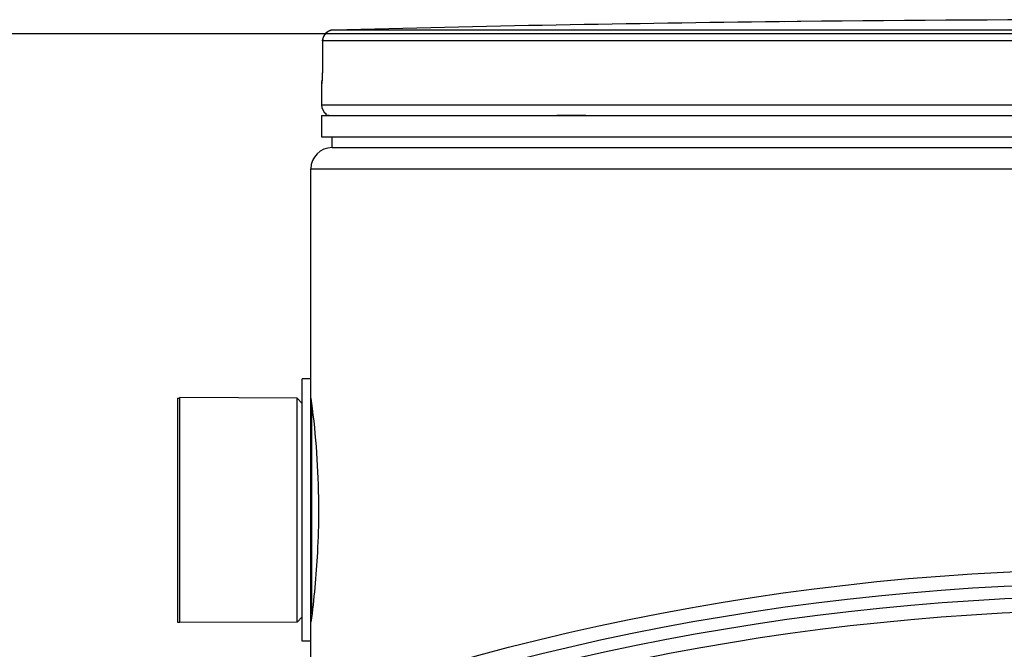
# Model space of a CAD drawing. Header units: millimetres. Extents: x 0 to 297, y 0 to 210.
# Tile 20 of 25: x 230 to 243, y 192 to 200. Entities that reach past the tile are written whole.
import ezdxf

# ---------------------------------------------------------------- set-up
doc = ezdxf.new("R2010")
doc.units = ezdxf.units.MM
doc.header["$LTSCALE"] = 16.335
doc.layers.get('0').update_dxf_attribs({"linetype": 'CONTINUOUS'})
doc.layers.add('01_GLOBAL', color=7, linetype='CONTINUOUS')
doc.layers.add('AXES_REF', color=7, linetype='CONTINUOUS')

# ---------------------------------------------------------------- blocks, each defined once
blk = doc.blocks.new('MARGEA4_BL0', base_point=(148.514, 105.014))
at = {"color": 7, "linetype": 'Continuous'}
blk.add_line((287.014, 200.014), (10.014, 200.014), dxfattribs=at)

msp = doc.modelspace()

# ---------------------------------------------------------------- linework, layer by layer
at = {"color": 7, "linetype": 'Continuous'}
for p, q in [((240.343, 200.18), (240.061, 200.177)), ((240.296, 200.179), (240.132, 200.177)), ((240.342, 200.18), (240.296, 200.179)), ((240.344, 200.18), (240.342, 200.18)), ((234, 199.925), (233.998, 199.607)), ((233.998, 199.557), (233.997, 199.534)), ((233.998, 199.607), (233.998, 199.581)), ((233.998, 199.581), (233.998, 199.557)), ((233.995, 199.454), (233.994, 199.438)), ((233.994, 199.438), (233.994, 199.424)), ((233.996, 199.472), (233.995, 199.454)), ((233.997, 199.512), (233.996, 199.491)), ((233.996, 199.491), (233.996, 199.472)), ((233.997, 199.534), (233.997, 199.512)), ((233.986, 199.358), (233.986, 199.072)), ((233.994, 199.424), (233.993, 199.412)), ((233.986, 198.931), (233.986, 198.648)), ((233.986, 198.931), (255.483, 198.931)), ((234.043, 198.931), (234.043, 198.936)), ((233.986, 198.648), (255.483, 198.648)), ((234.127, 198.507), (234.127, 198.648)), ((234.127, 198.507), (255.342, 198.507)), ((233.731, 191.958), (233.731, 195.438)), ((233.845, 195.438), (233.731, 195.438)), ((233.845, 191.958), (233.845, 195.438)), ((232.105, 192.206), (232.105, 195.19)), ((233.661, 195.183), (232.105, 195.19)), ((233.661, 192.213), (233.661, 195.183)), ((233.731, 195.112), (233.661, 195.183)), ((233.731, 192.284), (233.661, 192.213)), ((233.661, 192.213), (232.105, 192.206)), ((233.845, 191.958), (233.731, 191.958))]:
    msp.add_line(p, q, dxfattribs=at)
at = {"color": 9, "linetype": 'Continuous'}
for p, q in [((240.344, 200.18), (240.344, 200.18)), ((244.185, 200.066), (234.138, 200.066)), ((234, 199.924), (233.998, 199.607)), ((234, 199.924), (234, 199.925)), ((244.178, 199.924), (234, 199.924)), ((233.998, 199.607), (233.998, 199.607)), ((233.989, 199.358), (233.986, 199.358)), ((255.483, 199.072), (233.986, 199.072)), ((234.043, 198.936), (234.088, 198.936)), ((237.108, 198.936), (237.494, 198.936)), ((233.859, 192.321), (233.859, 195.075))]:
    msp.add_line(p, q, dxfattribs=at)
at = {"color": 7, "linetype": 'Continuous'}
msp.add_lwpolyline([(233.993, 199.412), (233.993, 199.402), (233.992, 199.398), (233.992, 199.394), (233.992, 199.391), (233.992, 199.388), (233.991, 199.385), (233.991, 199.384), (233.991, 199.383)], dxfattribs=at)
for radius in [33.08, 32.727]:
    msp.add_circle((244.735, 159.84), radius, dxfattribs=at)
at = {"color": 9, "linetype": 'Continuous'}
msp.add_circle((244.735, 159.84), 32.893, dxfattribs=at)
at = {"color": 7, "linetype": 'Continuous'}
for centre, radius, start, end in [((244.735, -208.313), 408.516, 90.65548, 91.48637), ((244.735, -208.313), 408.516, 89.3842, 90.6158), ((234.142, 199.924), 0.141, 91.4864, 179.6289), ((234.127, 199.358), 0.141, 163.0533, 180), ((234.127, 199.072), 0.141, 180, 235.7356), ((234.079, 198.936), 0.0368, 148.6217, 180), ((244.735, 159.84), 32.529, 262.157, 262.0955)]:
    msp.add_arc(centre, radius, start, end, dxfattribs=at)
at = {"color": 9, "linetype": 'Continuous'}
for centre, radius, start, end in [((234.141, 199.926), 0.139, 111.8962, 113.7511), ((234.142, 199.924), 0.142, 106.3401, 111.8887), ((234.142, 199.923), 0.143, 102.4075, 106.3459), ((234.142, 199.923), 0.143, 98.984, 102.4091), ((234.142, 199.926), 0.14, 91.5127, 99.0001), ((234.13, 199.358), 0.141, 169.2575, 179.9612)]:
    msp.add_arc(centre, radius, start, end, dxfattribs=at)
msp.add_open_spline([(234, 199.924), (234, 199.976), (234.038, 200.033), (234.085, 200.054)], degree=3, dxfattribs=at)
for points, knots in [([(233.998, 199.607), (233.998, 199.592), (233.998, 199.539), (233.997, 199.487), (233.995, 199.448)], [0, 0, 0, 0, 0.275069, 1, 1, 1, 1]), ([(233.995, 199.448), (233.994, 199.426), (233.995, 199.394), (233.989, 199.371), (233.991, 199.358), (233.989, 199.358)], [0, 0, 0, 0, 0.737971, 0.932522, 1, 1, 1, 1])]:
    msp.add_open_spline(points, degree=3, knots=knots, dxfattribs=at)
at = {"color": 7, "linetype": 'Continuous'}
for points, knots in [([(233.845, 195.181), (233.851, 195.136), (233.915, 194.644), (233.946, 194.148), (233.946, 193.698)], [0, 0, 0, 0, 0.091641, 1, 1, 1, 1]), ([(233.946, 193.698), (233.946, 193.51), (233.933, 193.014), (233.886, 192.519), (233.845, 192.213)], [0, 0, 0, 0, 0.377903, 1, 1, 1, 1])]:
    msp.add_open_spline(points, degree=3, knots=knots, dxfattribs=at)
at = {"layer": '01_GLOBAL', "color": 7, "linetype": 'Continuous'}
for p, q in [((234.127, 198.507), (255.342, 198.507)), ((233.845, 195.438), (233.845, 198.224)), ((233.845, 191.076), (233.845, 191.958))]:
    msp.add_line(p, q, dxfattribs=at)
at = {"layer": '01_GLOBAL', "color": 9, "linetype": 'Continuous'}
msp.add_line((233.845, 198.224), (255.625, 198.224), dxfattribs=at)
at = {"layer": '01_GLOBAL', "color": 7, "linetype": 'Continuous'}
msp.add_arc((234.127, 198.224), 0.283, 90, 180, dxfattribs=at)
at = {"layer": 'AXES_REF', "color": 7, "linetype": 'Continuous'}
for p, q in [((232.077, 195.183), (232.077, 192.213)), ((232.077, 195.183), (232.105, 195.183)), ((232.077, 192.213), (232.105, 192.213))]:
    msp.add_line(p, q, dxfattribs=at)

# ---------------------------------------------------------------- block references
at = {"color": 7, "linetype": 'Continuous'}
msp.add_blockref('MARGEA4_BL0', (148.514, 105.014), dxfattribs=at)

doc.saveas('drawing.dxf')
